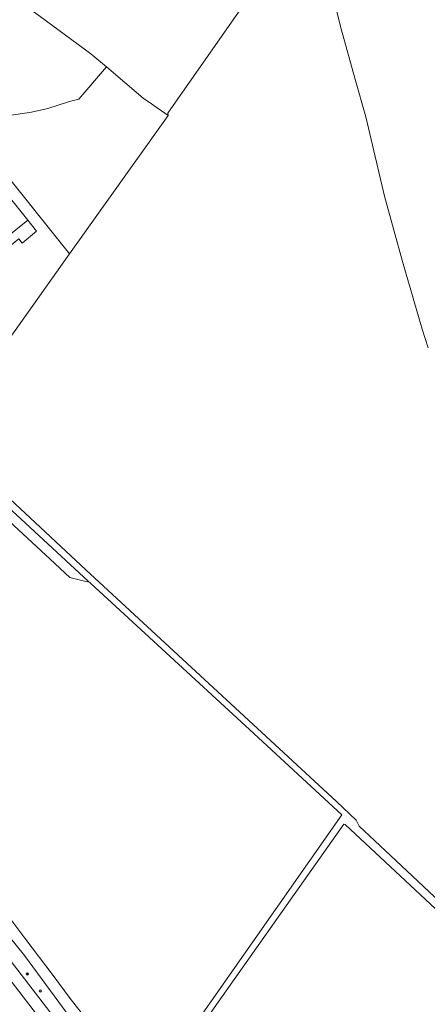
# Model space of a CAD drawing. Header units: metres. Extents: x 168032 to 180145, y 382923 to 399665.
# Tile 249 of 256: x 169058 to 169196, y 398524 to 398859. Entities that reach past the tile are written whole.
import ezdxf

# ---------------------------------------------------------------- set-up
doc = ezdxf.new("R2010")
doc.units = ezdxf.units.M
doc.layers.get('0').update_dxf_attribs({"color": 8, "lineweight": 18})
for name, color, linetype, lineweight in [('B-WE-GR-BOOM-S', 8, 'Continuous', 18), ('B-WE-GR-BOUWLAND-GV', 8, 'Continuous', 18), ('B-WE-GR-GRAS-GV', 8, 'Continuous', 18), ('B-WE-IE-TERREINAFSCHEIDING_KUNSTMATIG_HEKWERK-G', 8, 'IE-TERREINAFSCHEIDING-KUNSTMATIG', 18), ('B-WE-OG-BEBOUWING-GV', 8, 'Continuous', 18), ('B-WE-OG-BEBOUWING_LUIFEL-GV', 8, 'Continuous', 18), ('B-WE-OG-TERREIN_ERF-GV', 8, 'Continuous', 18), ('B-WE-OG-WATER_GREPPEL-GV', 8, 'Continuous', 18), ('B-WE-OG-WEG-GV', 8, 'Continuous', 18), ('B-WE-VH-VERHARDING_ASFALT-GV', 8, 'Continuous', 18)]:
    doc.layers.add(name, color=color, linetype=linetype, lineweight=lineweight)
doc.linetypes.add('IE-TERREINAFSCHEIDING-KUNSTMATIG', pattern='A,4,[82,NLCS.SHX,S=0.75,R=90,X=0,Y=0],4,-2', length=10)

# ---------------------------------------------------------------- blocks, each defined once
blk = doc.blocks.new('SGR-BOOM_01-SO')
at = {"linetype": 'ByBlock', "lineweight": 18}
h = blk.add_hatch(color=0, dxfattribs=at)
h.dxf.hatch_style = 1
edge = h.paths.add_edge_path()
edge.add_arc((0, 0), 0.25, 0, 360)
at = {"color": 0, "linetype": 'ByBlock', "lineweight": 18}
for radius in [2, 0.25]:
    blk.add_circle((0, 0), radius, dxfattribs=at)

msp = doc.modelspace()

# ---------------------------------------------------------------- linework, layer by layer
at = {"layer": 'B-WE-GR-BOUWLAND-GV', "flags": 128}
msp.add_lwpolyline([(169312.948, 398450.666), (169168.433, 398585.604), (169167.903, 398585.657), (169101.62, 398491.663), (169103.86, 398488.768), (169110.258, 398479.826), (169119.29, 398467.975), (169125.828, 398459.339), (169130.959, 398452.44), (169137.249, 398444.501), (169145.792, 398433.328), (169152.928, 398424.406), (169156.723, 398419.813), (169160.066, 398414.774), (169164.056, 398409.598), (169168.95, 398403.575), (169172.429, 398399.491), (169181.459, 398390.269), (169186.496, 398386.228), (169192.507, 398382.238), (169200.527, 398377.064)], dxfattribs=at)
at = {"layer": 'B-WE-GR-GRAS-GV', "flags": 128}
for points in [[(169196.55, 398747.636), (169194.526, 398754.014), (169187.849, 398776.931), (169181.815, 398799.155), (169175.372, 398826.164), (169171.636, 398839.321), (169167.097, 398856.043), (169162.884, 398872.822)], [(169136.139, 398867.538), (169108.15, 398827.452), (169108.299, 398826.581), (169074.712, 398779.529), (169030.797, 398717.758), (169031.62, 398717.167), (169033.803, 398715.447), (169080.311, 398672.208), (169165.507, 398593.415), (169172.121, 398587.038), (169173.14, 398585.04), (169183.778, 398575.05), (169215.644, 398545.128)], [(169100.47, 398493.462), (169167.231, 398588.86), (169135.851, 398617.832), (169081.955, 398667.547), (169081.113, 398668.324), (169080.699, 398668.127), (169074.863, 398669.509), (169068.148, 398675.733), (169044.97, 398697.221)], [(169053.06, 398555.563), (169059.554, 398546.921), (169069.242, 398534.232), (169074.981, 398526.411), (169087.431, 398510.555)]]:
    msp.add_lwpolyline(points, dxfattribs=at)
for points in [[(169044.406, 398870.045), (169034.123, 398860.236), (169032.357, 398858.788), (169030.587, 398857.344), (169031.003, 398856.814), (169041.838, 398843.201), (169030.743, 398834.936), (169035.091, 398829.072), (169037.68, 398825.835), (169041.394, 398825.603), (169053.478, 398826.47), (169061.789, 398827.715), (169067.345, 398829.035), (169074.718, 398831.331), (169077.87, 398832.156), (169087.267, 398843.126), (169082.031, 398847.562), (169064.295, 398860.584), (169047.631, 398872.263)], [(169030.761, 398714.753), (169030.463, 398715.48), (169030.794, 398716.77), (169031.62, 398717.167), (169030.797, 398717.758), (169027.626, 398713.298), (169031.3, 398709.892), (169044.97, 398697.221), (169068.148, 398675.733), (169074.863, 398669.509), (169080.699, 398668.127), (169081.113, 398668.324)]]:
    msp.add_lwpolyline(points, close=True, dxfattribs=at)
at = {"layer": 'B-WE-IE-TERREINAFSCHEIDING_KUNSTMATIG_HEKWERK-G', "flags": 128}
for points in [[(169108.299, 398826.581), (169103.361, 398830.023), (169102.619, 398830.54), (169099.816, 398832.494), (169087.267, 398843.126), (169082.031, 398847.562), (169064.295, 398860.584), (169047.631, 398872.263)], [(169030.743, 398834.936), (169035.091, 398829.072), (169068.804, 398786.917), (169074.712, 398779.529)], [(169023.254, 398708.561), (169023.72, 398707.803), (169027.626, 398713.298), (169030.797, 398717.758), (169074.712, 398779.529)]]:
    msp.add_lwpolyline(points, dxfattribs=at)
at = {"layer": 'B-WE-OG-BEBOUWING-GV', "flags": 128}
msp.add_lwpolyline([(169016.98, 398810.555), (169043.57, 398777.408), (169060.552, 398791.019), (169033.978, 398824.173), (169027.059, 398818.616), (169027.247, 398817.886), (169024.611, 398815.818), (169023.913, 398816.133)], close=True, dxfattribs=at)
at = {"layer": 'B-WE-OG-BEBOUWING_LUIFEL-GV', "flags": 128}
msp.add_lwpolyline([(169060.552, 398791.019), (169043.57, 398777.408), (169046.553, 398773.609), (169051.522, 398777.511), (169050.447, 398778.952), (169050.417, 398778.953), (169057.525, 398784.629), (169058.608, 398783.254), (169063.58, 398787.241)], close=True, dxfattribs=at)
at = {"layer": 'B-WE-OG-TERREIN_ERF-GV', "flags": 128}
for points in [[(169064.295, 398860.584), (169082.031, 398847.562), (169087.267, 398843.126), (169099.816, 398832.494), (169102.619, 398830.54), (169103.361, 398830.023), (169108.299, 398826.581), (169108.15, 398827.452), (169136.139, 398867.538)], [(169074.712, 398779.529), (169068.804, 398786.917), (169037.68, 398825.835), (169035.091, 398829.072), (169030.743, 398834.936), (169041.838, 398843.201), (169031.003, 398856.814), (169030.587, 398857.344)], [(169030.797, 398717.758), (169074.712, 398779.529)]]:
    msp.add_lwpolyline(points, dxfattribs=at)
for points in [[(169074.712, 398779.529), (169108.299, 398826.581), (169103.361, 398830.023), (169102.619, 398830.54), (169099.816, 398832.494), (169087.267, 398843.126), (169077.87, 398832.156), (169074.718, 398831.331), (169067.345, 398829.035), (169061.789, 398827.715), (169053.478, 398826.47), (169041.394, 398825.603), (169037.68, 398825.835), (169068.804, 398786.917)], [(169033.978, 398824.173), (169060.552, 398791.019), (169043.57, 398777.408), (169016.98, 398810.555), (169023.913, 398816.133), (169024.611, 398815.818), (169027.247, 398817.886), (169027.059, 398818.616)]]:
    msp.add_lwpolyline(points, close=True, dxfattribs=at)
at = {"layer": 'B-WE-OG-WATER_GREPPEL-GV', "flags": 128}
for points in [[(169215.644, 398545.128), (169183.778, 398575.05), (169173.14, 398585.04), (169172.121, 398587.038), (169165.507, 398593.415), (169080.311, 398672.208), (169033.803, 398715.447), (169031.62, 398717.167), (169030.794, 398716.77), (169030.463, 398715.48), (169030.761, 398714.753), (169081.113, 398668.324), (169081.955, 398667.547), (169135.851, 398617.832), (169167.231, 398588.86), (169100.47, 398493.462), (169101.62, 398491.663), (169167.903, 398585.657), (169168.433, 398585.604), (169312.948, 398450.666)], [(169046.591, 398556.89), (169059.458, 398541.004), (169068.253, 398529.019), (169076.8, 398517.536)], [(169087.431, 398510.555), (169074.981, 398526.411), (169069.242, 398534.232), (169059.554, 398546.921), (169053.06, 398555.563)]]:
    msp.add_lwpolyline(points, dxfattribs=at)
at = {"layer": 'B-WE-OG-WEG-GV', "flags": 128}
for points in [[(169162.441, 398392.22), (168916.203, 398712.904)], [(168919.546, 398715.264), (169165.481, 398394.95)], [(169076.8, 398517.536), (169068.253, 398529.019), (169059.458, 398541.004), (169046.591, 398556.89)]]:
    msp.add_lwpolyline(points, dxfattribs=at)
at = {"layer": 'B-WE-VH-VERHARDING_ASFALT-GV', "flags": 128}
for points in [[(168916.203, 398712.904), (169162.441, 398392.22)], [(169165.481, 398394.95), (168919.546, 398715.264)]]:
    msp.add_lwpolyline(points, dxfattribs=at)

# ---------------------------------------------------------------- block references
at = {"layer": 'B-WE-GR-BOOM-S', "xscale": 0.2, "yscale": 0.2, "zscale": 0.2}
for p in [(169060.408, 398534.742), (169064.877, 398529.028)]:
    msp.add_blockref('SGR-BOOM_01-SO', p, dxfattribs=at)

doc.saveas('drawing.dxf')
